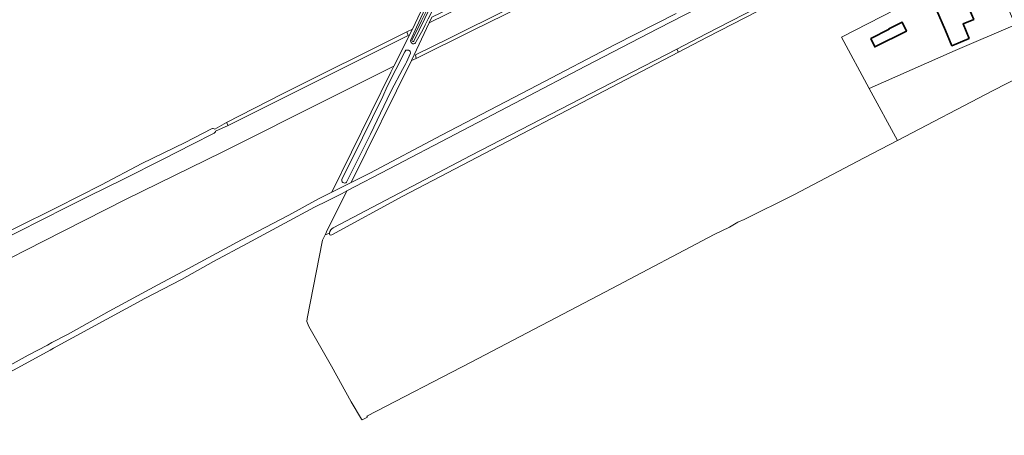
# Model space of a CAD drawing. Extents: x 199200 to 204075, y 460125 to 464703.
# Tile 123 of 174: x 202814 to 203328, y 461877 to 462094. Entities that reach past the tile are written whole.
import ezdxf

# ---------------------------------------------------------------- set-up
doc = ezdxf.new("R2010")
doc.units = 0
for name, color, linetype, lineweight in [('B-WE-GR-BOS_LOOF-GV', 40, 'Continuous', 13), ('B-WE-GR-BOUWLAND-GV', 80, 'Continuous', 13), ('B-WE-GR-GRAS-GV', 60, 'Continuous', 13), ('B-WE-OG-BEBOUWING-GV', 7, 'Continuous', 35), ('B-WE-OG-TERREIN_ERF-GV', 7, 'Continuous', 18), ('B-WE-OG-WATER_SLOOT-GV', 120, 'Continuous', 18), ('B-WE-VH-VERHARDING_GRASBETONSTEEN-GV', 70, 'Continuous', 18)]:
    doc.layers.add(name, color=color, linetype=linetype, lineweight=lineweight)

msp = doc.modelspace()

# ---------------------------------------------------------------- linework, layer by layer
at = {"layer": 'B-WE-GR-BOS_LOOF-GV', "flags": 128}
for points in [[(203090.314, 462123.06), (203027.672, 462092.088), (203018.428, 462072.304), (203020.89, 462073.496), (203020.421, 462075.339), (203038.226, 462083.965), (203068.725, 462099.154)], [(202637.523, 461896.192), (202626.471, 461890.29), (202620.566, 461887.137), (202622.215, 461883.064), (202619.773, 461881.838), (202620.685, 461879.317), (202623.22, 461880.581), (202624.713, 461876.895), (202626.736, 461878.101), (202655.576, 461892.479), (202722.452, 461926.148), (202774.447, 461951.798), (202826.374, 461978.134), (202869.196, 461999.838), (202869.527, 462000), (202919.67, 462024.539), (202976.074, 462052.91), (203009.124, 462069.344), (203018.967, 462088.781), (203015.953, 462087.284), (203016.676, 462085.336), (202922.841, 462038.544), (202916.217, 462035.522)], [(202915.145, 462034.331), (202904.222, 462028.69), (202888.889, 462020.915), (202868.257, 462010.52), (202850.065, 462001.578), (202838.202, 461995.77), (202825.942, 461989.514), (202812.831, 461982.866), (202793.24, 461973.183), (202778.239, 461965.608), (202756.452, 461954.402), (202738.018, 461945.27), (202724.452, 461938.438), (202720.584, 461936.467)]]:
    msp.add_lwpolyline(points, dxfattribs=at)
at = {"layer": 'B-WE-GR-BOS_LOOF-GV'}
msp.add_lwpolyline([(202916.217, 462035.522, -0.3387639), (202915.145, 462034.331)], format="xyb", dxfattribs=at)
at = {"layer": 'B-WE-GR-BOUWLAND-GV', "flags": 128}
for points in [[(203254.51, 462021.612), (203271.887, 462030.676), (203257.182, 462057.744), (203242.616, 462084.504), (203319.639, 462124.107), (203308.481, 462153.257), (203280.604, 462140.236), (203225.397, 462111.764), (203172.548, 462084.534), (203157.702, 462076.771), (203013.948, 462001.603), (202976.814, 461981.418)], [(202975.551, 461982.409), (202973.364, 461981.478), (202972.005, 461978.74), (202963.9, 461937.78), (202963.848, 461936.28), (202964.931, 461933.699), (202976.589, 461912.888), (202987.01, 461894.438), (202992.359, 461885.381), (202992.602, 461884.944), (202995.404, 461886.396), (202995.174, 461886.84), (203049.494, 461915.003), (203122.943, 461953.534), (203176.267, 461981.601), (203184.308, 461985.502), (203188.627, 461988.005), (203191.845, 461989.537), (203217.854, 462002.274), (203254.51, 462021.612)]]:
    msp.add_lwpolyline(points, dxfattribs=at)
at = {"layer": 'B-WE-GR-BOUWLAND-GV'}
msp.add_lwpolyline([(202976.814, 461981.418, -0.6725324), (202975.551, 461982.409)], format="xyb", dxfattribs=at)
at = {"layer": 'B-WE-GR-GRAS-GV', "flags": 128}
for points in [[(203017.97, 462083.177), (203021.03, 462089.805), (203031.426, 462112.322), (203047.398, 462143.767), (203054.35, 462149.45), (203083.283, 462171.18), (203104.045, 462186.873), (203118.591, 462197.711), (203131.694, 462207.978), (203147.502, 462220.052), (203151.632, 462223.346), (203152.027, 462223.637), (203189.217, 462252.181), (203214.005, 462270.651), (203220.441, 462275.26), (203223.02, 462271.958), (203217.597, 462267.856), (203198.584, 462254.261), (203172.893, 462234.989), (203155.466, 462221.639)], [(203155.466, 462221.639), (203132.929, 462204.736), (203119.83, 462195.002), (203105.243, 462183.912), (203091.4, 462173.609), (203076.565, 462162.431), (203055.529, 462146.357), (203050.859, 462141.823), (203041.645, 462123.267), (203029.996, 462099.8), (203027.129, 462094.112), (203025.588, 462091.057), (203024.261, 462088.424), (203020.886, 462082.292), (203020.561, 462081.637)], [(203267.812, 462150.585), (203264.022, 462148.616), (203238.334, 462135.668), (203211.112, 462121.947), (203188.781, 462110.691), (203146.99, 462089.078), (203109.232, 462069.387), (203075.982, 462052.046), (203006.718, 462015.924), (202984.708, 462004.343), (202974.09, 461982.942), (202973.727, 461982.21), (202973.364, 461981.478), (202975.551, 461982.409)], [(202915.859, 462036.535), (202921.979, 462039.991), (202950.744, 462054.902), (203015.953, 462087.284), (203018.967, 462088.781), (203030.138, 462112.976)], [(203030.138, 462112.976), (203018.967, 462088.781), (203009.124, 462069.344), (203007.617, 462066.367), (202976.765, 462003.731), (202986.906, 462008.773), (203018.428, 462072.304), (203027.672, 462092.088), (203029.052, 462095.04)], [(202977.569, 461985.173), (203049.405, 462022.765), (203122.394, 462060.524), (203156.809, 462078.328), (203172.054, 462086.215), (203198.241, 462099.762), (203224.531, 462113.363)], [(203093.088, 462109.285), (203049.948, 462087.826), (203020.89, 462073.496), (203018.428, 462072.304), (202986.906, 462008.773), (202996.661, 462013.622), (203034.049, 462033.484), (203084.087, 462059.548), (203124.593, 462080.646), (203156.37, 462096.898)], [(203224.531, 462113.363), (203198.241, 462099.762), (203172.054, 462086.215), (203156.809, 462078.328), (203157.702, 462076.771)], [(203157.702, 462076.771), (203172.548, 462084.534), (203225.397, 462111.764)], [(202982.088, 462010.535), (202987.449, 462021.142), (203003.405, 462053.638), (203005.703, 462058.806), (203010.182, 462067.645), (203014.913, 462076.983), (203015.469, 462077.705), (203016.748, 462077.747), (203017.657, 462077.256), (203017.821, 462076.29), (203015.832, 462071.529), (203015.458, 462070.864), (203013.68, 462067.704)], [(203013.68, 462067.704), (203008.029, 462056.828), (203005.789, 462052.253), (202996.985, 462033.923), (202984.542, 462008.909)], [(202637.841, 461897.45), (202642.389, 461899.693), (202665.987, 461911.863), (202691.732, 461924.513), (202718.051, 461937.833), (202740.594, 461949.394), (202763.656, 461960.646), (202777.461, 461967.803), (202796.603, 461977.499), (202811.61, 461984.908), (202833.478, 461995.786), (202856.626, 462007.556), (202877.772, 462018.658), (202900.386, 462029.609), (202914.142, 462036.705)]]:
    msp.add_lwpolyline(points, dxfattribs=at)
msp.add_lwpolyline([(203271.887, 462030.676), (203321.817, 462056.661), (203342.857, 462067.596), (203340.695, 462072.882), (203333.19, 462090.962), (203301.949, 462077.641), (203257.182, 462057.744)], close=True, dxfattribs=at)
at = {"layer": 'B-WE-GR-GRAS-GV'}
for points in [[(203020.561, 462081.637, -0.8265648), (203017.97, 462083.177)], [(202914.142, 462036.705, -0.3716833), (202915.859, 462036.535)], [(202984.542, 462008.909, -0.8223145), (202982.088, 462010.535)], [(202975.551, 461982.409, -0.2220932), (202977.569, 461985.173)]]:
    msp.add_lwpolyline(points, format="xyb", dxfattribs=at)
at = {"layer": 'B-WE-OG-BEBOUWING-GV', "flags": 128}
for points in [[(203309.298, 462083.918), (203306.075, 462091.475), (203311.639, 462093.848), (203306.847, 462105.085), (203292.248, 462098.859), (203296.87, 462088.022), (203296.887, 462088.03), (203300.281, 462080.073)], [(203258.013, 462083.9), (203259.999, 462079.439), (203276.512, 462087.599), (203274.376, 462092.291), (203267.298, 462088.88), (203267.481, 462088.681)]]:
    msp.add_lwpolyline(points, close=True, dxfattribs=at)
at = {"layer": 'B-WE-OG-TERREIN_ERF-GV', "flags": 128}
for points in [[(203319.639, 462124.107), (203242.616, 462084.504), (203257.182, 462057.744), (203301.949, 462077.641), (203333.19, 462090.962), (203330.793, 462096.736), (203330.319, 462097.979), (203328.924, 462101.635), (203328.835, 462101.867), (203322.41, 462118.177), (203321.803, 462119.434), (203320.14, 462122.877), (203319.999, 462123.168)], [(203309.298, 462083.918), (203300.281, 462080.073), (203296.887, 462088.03), (203296.87, 462088.022), (203292.248, 462098.859), (203306.847, 462105.085), (203311.639, 462093.848), (203306.075, 462091.475)], [(203258.013, 462083.9), (203267.481, 462088.681), (203267.298, 462088.88), (203274.376, 462092.291), (203276.512, 462087.599), (203259.999, 462079.439)]]:
    msp.add_lwpolyline(points, close=True, dxfattribs=at)
at = {"layer": 'B-WE-OG-WATER_SLOOT-GV', "flags": 128}
for points in [[(203217.597, 462267.856), (203223.02, 462271.958), (203220.441, 462275.26), (203214.005, 462270.651), (203189.217, 462252.181), (203152.027, 462223.637), (203151.632, 462223.346), (203147.502, 462220.052), (203131.694, 462207.978), (203118.591, 462197.711), (203104.045, 462186.873), (203083.283, 462171.18), (203054.35, 462149.45), (203047.398, 462143.767), (203031.426, 462112.322), (203021.03, 462089.805), (203017.97, 462083.177)], [(203020.561, 462081.637), (203020.886, 462082.292), (203024.261, 462088.424), (203025.588, 462091.057), (203027.129, 462094.112), (203029.996, 462099.8), (203041.645, 462123.267), (203050.859, 462141.823), (203055.529, 462146.357), (203076.565, 462162.431), (203091.4, 462173.609), (203105.243, 462183.912), (203119.83, 462195.002), (203132.929, 462204.736), (203155.466, 462221.639), (203172.893, 462234.989), (203198.584, 462254.261), (203217.597, 462267.856)], [(203018.633, 462082.835), (203023.678, 462093.054), (203032.162, 462110.286), (203041.269, 462128.123), (203047.339, 462141.13)], [(203047.339, 462141.13), (203041.269, 462128.123), (203032.162, 462110.286), (203023.678, 462093.054), (203018.633, 462082.835)], [(203047.646, 462139.721), (203042.918, 462129.866), (203035.493, 462114.995), (203028.104, 462100.012), (203019.647, 462082.532)], [(203019.647, 462082.532), (203028.104, 462100.012), (203035.493, 462114.995), (203042.918, 462129.866), (203047.646, 462139.721)]]:
    msp.add_lwpolyline(points, dxfattribs=at)
for points in [[(203027.672, 462092.088), (203090.314, 462123.06), (203119.374, 462137.833), (203123.249, 462140.11), (203152.463, 462153.884), (203246.938, 462201.177), (203246.159, 462202.401), (203198.198, 462178.699), (203173.661, 462166.681), (203140.89, 462150.434), (203069.116, 462114.38), (203029.052, 462095.04)], [(203249.167, 462188.067), (203255.049, 462191.098), (203254.601, 462191.992), (203216.93, 462173.48), (203198.465, 462163.739), (203173.952, 462152.004), (203139.792, 462134.787), (203103.516, 462116.46), (203068.725, 462099.154), (203038.226, 462083.965), (203020.421, 462075.339), (203020.89, 462073.496), (203049.948, 462087.826), (203093.088, 462109.285), (203125.837, 462125.608), (203157.036, 462141.408), (203184.954, 462154.464), (203195.599, 462160.184), (203203.702, 462164.415), (203212.558, 462169.061), (203216.778, 462171.377)], [(202921.979, 462039.991), (202922.841, 462038.544), (203016.676, 462085.336), (203015.953, 462087.284), (202950.744, 462054.902)]]:
    msp.add_lwpolyline(points, close=True, dxfattribs=at)
at = {"layer": 'B-WE-OG-WATER_SLOOT-GV'}
for points in [[(203017.97, 462083.177, 0.8265648), (203020.561, 462081.637)], [(203019.647, 462082.532, -0.6024081), (203018.633, 462082.835)], [(203018.633, 462082.835, 0.6024081), (203019.647, 462082.532)]]:
    msp.add_lwpolyline(points, format="xyb", dxfattribs=at)
at = {"layer": 'B-WE-VH-VERHARDING_GRASBETONSTEEN-GV', "flags": 128}
for points in [[(202799.498, 461904.856), (202830.001, 461921.388), (202831.642, 461922.405), (202879.256, 461948.213), (202898.449, 461958.197), (202915.143, 461967.524), (202932.599, 461976.935), (202952.325, 461987.571), (202967.815, 461995.922), (202974.511, 461999.229), (202982.306, 462003.079), (202984.708, 462004.343), (203006.718, 462015.924), (203075.982, 462052.046), (203109.232, 462069.387), (203146.99, 462089.078), (203188.781, 462110.691)], [(203156.37, 462096.898), (203124.593, 462080.646), (203084.087, 462059.548), (203034.049, 462033.484), (202996.661, 462013.622), (202986.906, 462008.773), (202976.765, 462003.731), (202969.883, 462000.31), (202954.348, 461991.746), (202929.689, 461978.858), (202899.465, 461962.522), (202886.094, 461955.295), (202860.687, 461941.562), (202839.356, 461929.652), (202830.713, 461925.215), (202828.59, 461923.991), (202818.373, 461918.613), (202801.107, 461909.149)]]:
    msp.add_lwpolyline(points, dxfattribs=at)

doc.saveas('drawing.dxf')
